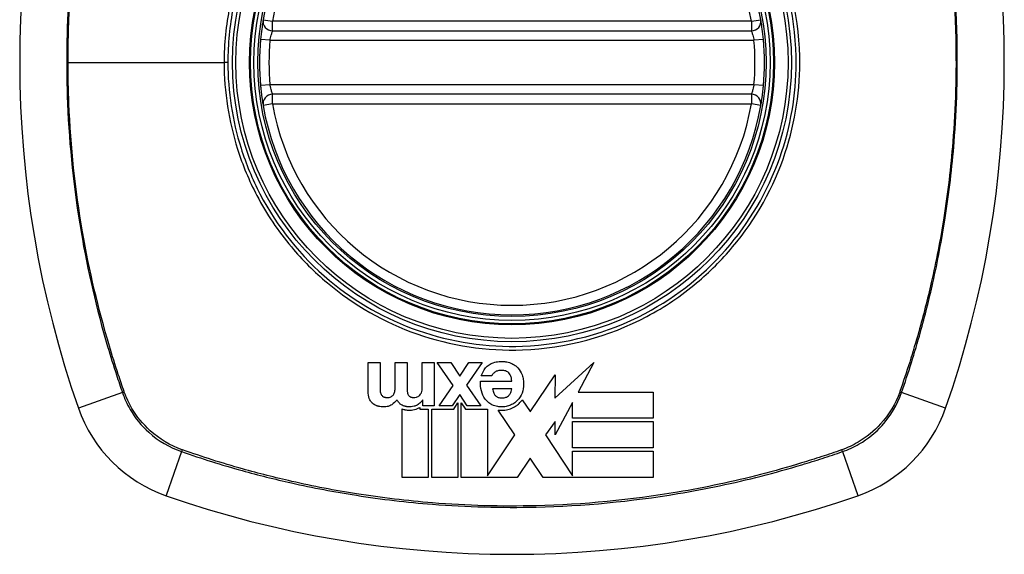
# Model space of a CAD drawing. Header units: inches. Extents: x 101 to 245, y 76 to 106.
# Tile 22 of 39: x 174.141 to 175.361, y 90.738 to 91.402. Entities that reach past the tile are written whole.
import ezdxf

# ---------------------------------------------------------------- set-up
doc = ezdxf.new("R2010")
doc.units = ezdxf.units.IN
doc.header["$MEASUREMENT"] = 0
doc.layers.add('Visible Edges(ANSI)', color=7, linetype='Continuous', lineweight=25)
doc.layers.add('Visible Tangent Edges(ANSI)', color=7, linetype='Continuous', lineweight=25)

msp = doc.modelspace()

# ---------------------------------------------------------------- linework, layer by layer
at = {"layer": 'Visible Edges(ANSI)'}
for p, q in [((174.454, 91.3877), (175.0476, 91.3877)), ((175.0476, 91.309), (174.454, 91.309)), ((174.5726, 90.9402), (174.5726, 90.9761)), ((174.5726, 90.9761), (174.5873, 90.9761)), ((174.5873, 90.9761), (174.5873, 90.9457)), ((174.6061, 90.9462), (174.6061, 90.9761)), ((174.6061, 90.9761), (174.6208, 90.9761)), ((174.6208, 90.9761), (174.6208, 90.946)), ((174.6397, 90.9761), (174.6544, 90.9761)), ((174.6397, 90.945), (174.6397, 90.9761)), ((174.6544, 90.9761), (174.6544, 90.9225)), ((174.6582, 90.9761), (174.675, 90.9761)), ((174.678, 90.9476), (174.6582, 90.9761)), ((174.675, 90.9761), (174.6862, 90.9592)), ((174.6862, 90.9592), (174.6974, 90.9761)), ((174.7138, 90.9761), (174.6946, 90.9479)), ((174.6974, 90.9761), (174.7138, 90.9761)), ((174.8041, 90.9318), (174.8524, 90.9761)), ((174.8524, 90.9761), (174.8328, 90.9395)), ((174.7119, 90.9529), (174.7505, 90.9529)), ((174.7258, 90.9595), (174.7128, 90.9595)), ((174.7735, 90.9148), (174.8042, 90.9608)), ((174.8042, 90.9608), (174.8041, 90.9318)), ((174.6604, 90.9225), (174.678, 90.9476)), ((174.6946, 90.9479), (174.7122, 90.9225)), ((174.7505, 90.9435), (174.7266, 90.9435)), ((174.8328, 90.9395), (174.926, 90.9395)), ((174.926, 90.9395), (174.926, 90.9069)), ((174.6405, 90.9298), (174.6403, 90.9298)), ((174.6405, 90.9225), (174.6405, 90.9298)), ((174.686, 90.9365), (174.6767, 90.9225)), ((174.6801, 90.9202), (174.6839, 90.9259)), ((174.6839, 90.9259), (174.6839, 90.8334)), ((174.6954, 90.9225), (174.686, 90.9365)), ((174.688, 90.9259), (174.6932, 90.9182)), ((174.688, 90.8334), (174.688, 90.9259)), ((174.7635, 90.9298), (174.7732, 90.9152)), ((174.8258, 90.9265), (174.8042, 90.8862)), ((174.8258, 90.9069), (174.8258, 90.9265)), ((174.6145, 90.8334), (174.6145, 90.9186)), ((174.6364, 90.9203), (174.6364, 90.9184)), ((174.6364, 90.9184), (174.6471, 90.9184)), ((174.6544, 90.9225), (174.6405, 90.9225)), ((174.6471, 90.9184), (174.6471, 90.8334)), ((174.6513, 90.9184), (174.6789, 90.9184)), ((174.6513, 90.8334), (174.6513, 90.9184)), ((174.6767, 90.9225), (174.6604, 90.9225)), ((174.6789, 90.9184), (174.6801, 90.9202)), ((174.6932, 90.9182), (174.7206, 90.9182)), ((174.7122, 90.9225), (174.6954, 90.9225)), ((174.7206, 90.9182), (174.7206, 90.8357)), ((174.7542, 90.8864), (174.7339, 90.9171)), ((174.7732, 90.9152), (174.7735, 90.9148)), ((174.8042, 90.9028), (174.7924, 90.8862)), ((174.8042, 90.8862), (174.8042, 90.9028)), ((174.926, 90.9069), (174.8258, 90.9069)), ((174.8258, 90.9028), (174.926, 90.9028)), ((174.8258, 90.8702), (174.8258, 90.9028)), ((174.926, 90.9028), (174.926, 90.8702)), ((174.7206, 90.8357), (174.7544, 90.8862)), ((174.7544, 90.8862), (174.7542, 90.8864)), ((174.7924, 90.8862), (174.8258, 90.8357)), ((174.926, 90.8702), (174.8258, 90.8702)), ((174.8258, 90.8661), (174.926, 90.8661)), ((174.8258, 90.8357), (174.8258, 90.8661)), ((174.926, 90.8661), (174.926, 90.8334)), ((174.7733, 90.8575), (174.7572, 90.8334)), ((174.7893, 90.8334), (174.7733, 90.8575)), ((174.6471, 90.8334), (174.6145, 90.8334)), ((174.6839, 90.8334), (174.6513, 90.8334)), ((174.7191, 90.8334), (174.688, 90.8334)), ((174.7199, 90.8334), (174.7191, 90.8334)), ((174.7206, 90.8334), (174.7199, 90.8334)), ((174.7572, 90.8334), (174.7206, 90.8334)), ((174.926, 90.8334), (174.7893, 90.8334)), ((174.8258, 90.8357), (174.8258, 90.8357))]:
    msp.add_line(p, q, dxfattribs=at)
for radius in [0.3199, 0.315]:
    msp.add_circle((174.7508, 91.3483), radius, dxfattribs=at)
for centre, radius, start, end in [((175.4398, 91.3483), 1.2992, 160.7337, 199.2663), ((174.0619, 91.3483), 1.2992, 340.7337, 19.2663), ((174.7508, 91.3483), 0.313, 9.784, 170.216), ((174.454, 91.3995), 0.0118, 170.216, 270), ((175.0476, 91.3995), 0.0118, 270, 9.784), ((174.7508, 91.3483), 0.313, 174.7499, 185.2501), ((174.7508, 91.3483), 0.313, 354.7499, 5.2501), ((174.454, 91.2971), 0.0118, 90, 189.784), ((175.0476, 91.2971), 0.0118, 350.216, 90), ((174.7508, 91.3483), 0.313, 189.784, 350.216), ((174.3806, 90.9781), 0.1772, 199.2663, 250.7337), ((175.1211, 90.9781), 0.1772, 289.2663, 340.7337), ((174.7508, 92.0373), 1.2992, 250.7337, 289.2663)]:
    msp.add_arc(centre, radius, start, end, dxfattribs=at)
for points, knots in [([(174.4424, 91.4015), (174.4424, 91.4015), (174.4424, 91.4014), (174.4422, 91.4005), (174.4421, 91.3996), (174.4416, 91.3963), (174.4411, 91.3934), (174.4401, 91.386), (174.4396, 91.3815), (174.4392, 91.377)], [0, 0, 0, 0, 0.01176876, 0.01176876, 0.03059878, 0.03059878, 0.0607268, 0.0607268, 0.09415008, 0.09415008, 0.09415008, 0.09415008]), ([(175.0625, 91.377), (175.0621, 91.3815), (175.0616, 91.386), (175.0606, 91.3934), (175.0601, 91.3963), (175.0596, 91.3996), (175.0595, 91.4005), (175.0593, 91.4014), (175.0593, 91.4015), (175.0593, 91.4015)], [0, 0, 0, 0, 0.03342328, 0.03342328, 0.06355131, 0.06355131, 0.08238132, 0.08238132, 0.09415008, 0.09415008, 0.09415008, 0.09415008]), ([(174.4392, 91.3197), (174.4393, 91.3181), (174.4395, 91.3165), (174.4399, 91.3124), (174.4402, 91.31), (174.441, 91.3041), (174.4414, 91.3011), (174.4422, 91.2964), (174.4424, 91.2951), (174.4424, 91.2951)], [0, 0, 0, 0, 0.01176793, 0.01176793, 0.03059662, 0.03059662, 0.06072253, 0.06072253, 0.09414345, 0.09414345, 0.09414345, 0.09414345]), ([(175.0593, 91.2951), (175.0593, 91.2951), (175.0595, 91.2964), (175.0603, 91.3011), (175.0607, 91.3041), (175.0615, 91.31), (175.0618, 91.3124), (175.0622, 91.3165), (175.0624, 91.3181), (175.0625, 91.3197)], [0, 0, 0, 0, 0.03342093, 0.03342093, 0.06354683, 0.06354683, 0.08237552, 0.08237552, 0.09414345, 0.09414345, 0.09414345, 0.09414345]), ([(174.7224, 90.9733), (174.724, 90.9743), (174.7258, 90.9752), (174.73, 90.9766), (174.7324, 90.9771), (174.7356, 90.9773), (174.7364, 90.9774), (174.7376, 90.9774), (174.7381, 90.9774), (174.7389, 90.9774), (174.7392, 90.9774), (174.74, 90.9773), (174.7404, 90.9773), (174.7415, 90.9772), (174.7422, 90.9772), (174.7451, 90.9767), (174.7473, 90.9762), (174.7493, 90.9754)], [-0.07162914, -0.07162914, -0.07162914, -0.07162914, -0.05643592, -0.05643592, -0.0374041, -0.0374041, -0.03163172, -0.03163172, -0.02814281, -0.02814281, -0.02551127, -0.02551127, -0.02225928, -0.02225928, -0.01690864, -0.01690864, 0, 0, 0, 0]), ([(174.7493, 90.9754), (174.7512, 90.9746), (174.753, 90.9737), (174.7558, 90.9716), (174.7569, 90.9707), (174.7579, 90.9696)], [-0.02710002, -0.02710002, -0.02710002, -0.02710002, -0.01142955, -0.01142955, 0, 0, 0, 0]), ([(174.7128, 90.9595), (174.714, 90.963), (174.7156, 90.9665), (174.7193, 90.9709), (174.7207, 90.9722), (174.7224, 90.9733)], [-0.04515862, -0.04515862, -0.04515862, -0.04515862, -0.0154111, -0.0154111, 0, 0, 0, 0]), ([(174.7297, 90.9642), (174.7287, 90.9635), (174.7277, 90.9626), (174.7264, 90.961), (174.726, 90.9603), (174.7258, 90.9595)], [-0.01640944, -0.01640944, -0.01640944, -0.01640944, -0.0064471, -0.0064471, 0, 0, 0, 0]), ([(174.7469, 90.9632), (174.7464, 90.9637), (174.7458, 90.9642), (174.7438, 90.9654), (174.7422, 90.9659), (174.7402, 90.9663), (174.7397, 90.9663), (174.739, 90.9664), (174.7387, 90.9664), (174.7383, 90.9664), (174.738, 90.9664), (174.7376, 90.9664), (174.7373, 90.9664), (174.7368, 90.9664), (174.7364, 90.9664), (174.7352, 90.9663), (174.7342, 90.9661), (174.732, 90.9655), (174.7308, 90.965), (174.7297, 90.9642)], [-0.05017395, -0.05017395, -0.05017395, -0.05017395, -0.04363621, -0.04363621, -0.0298359, -0.0298359, -0.02607285, -0.02607285, -0.02387917, -0.02387917, -0.02196308, -0.02196308, -0.02009828, -0.02009828, -0.01758728, -0.01758728, -0.01044021, -0.01044021, 0, 0, 0, 0]), ([(174.7505, 90.9529), (174.7505, 90.9542), (174.7503, 90.9556), (174.7498, 90.9583), (174.7493, 90.9597), (174.7482, 90.9617), (174.7476, 90.9625), (174.7469, 90.9632)], [-0.02989681, -0.02989681, -0.02989681, -0.02989681, -0.01887838, -0.01887838, -0.00773862, -0.00773862, 0, 0, 0, 0]), ([(174.7633, 90.9607), (174.764, 90.9588), (174.7645, 90.9569), (174.7652, 90.9526), (174.7653, 90.9505), (174.7652, 90.9453), (174.7646, 90.9417), (174.7633, 90.9382)], [-0.05230225, -0.05230225, -0.05230225, -0.05230225, -0.04199451, -0.04199451, -0.03001785, -0.03001785, 0, 0, 0, 0]), ([(174.6358, 90.9349), (174.6364, 90.9354), (174.637, 90.936), (174.6379, 90.9373), (174.6382, 90.938), (174.6385, 90.9386)], [-0.01235062, -0.01235062, -0.01235062, -0.01235062, -0.00586482, -0.00586482, 0, 0, 0, 0]), ([(174.6385, 90.9386), (174.639, 90.9396), (174.6393, 90.9407), (174.6396, 90.9428), (174.6397, 90.9439), (174.6397, 90.945)], [-0.0172898, -0.0172898, -0.0172898, -0.0172898, -0.00865841, -0.00865841, 0, 0, 0, 0]), ([(174.7266, 90.9435), (174.727, 90.9417), (174.7275, 90.9397), (174.7289, 90.9369), (174.7295, 90.9359), (174.7303, 90.935)], [-0.02473177, -0.02473177, -0.02473177, -0.02473177, -0.00935617, -0.00935617, 0, 0, 0, 0]), ([(174.5781, 90.9254), (174.577, 90.9263), (174.5761, 90.9274), (174.5749, 90.9294), (174.5744, 90.9304), (174.574, 90.9314)], [-0.01889621, -0.01889621, -0.01889621, -0.01889621, -0.00826301, -0.00826301, 0, 0, 0, 0]), ([(174.5843, 90.9221), (174.584, 90.9222), (174.5838, 90.9222), (174.5832, 90.9224), (174.5828, 90.9226), (174.5808, 90.9234), (174.5794, 90.9243), (174.5781, 90.9254)], [-0.01822759, -0.01822759, -0.01822759, -0.01822759, -0.01623281, -0.01623281, -0.01336137, -0.01336137, 0, 0, 0, 0]), ([(174.5886, 90.9365), (174.5889, 90.9359), (174.5893, 90.9354), (174.5902, 90.9345), (174.5907, 90.934), (174.5914, 90.9337)], [-0.01028988, -0.01028988, -0.01028988, -0.01028988, -0.00541222, -0.00541222, 0, 0, 0, 0]), ([(174.5914, 90.9337), (174.5917, 90.9335), (174.592, 90.9334), (174.5924, 90.9332), (174.5925, 90.9332), (174.5927, 90.9331), (174.5928, 90.9331), (174.593, 90.9331), (174.593, 90.933), (174.5932, 90.933), (174.5933, 90.933), (174.5936, 90.9329), (174.5937, 90.9329), (174.5944, 90.9328), (174.595, 90.9327), (174.5962, 90.9326), (174.5974, 90.9326), (174.5995, 90.933), (174.6005, 90.9333), (174.6013, 90.9339)], [-0.0341891, -0.0341891, -0.0341891, -0.0341891, -0.02994227, -0.02994227, -0.02861788, -0.02861788, -0.02756344, -0.02756344, -0.02649819, -0.02649819, -0.02526241, -0.02526241, -0.02322724, -0.02322724, -0.01674356, -0.01674356, -0.00773446, -0.00773446, 0, 0, 0, 0]), ([(174.6013, 90.9339), (174.602, 90.9343), (174.6026, 90.9348), (174.6036, 90.9358), (174.604, 90.9364), (174.6043, 90.937)], [-0.01156539, -0.01156539, -0.01156539, -0.01156539, -0.0053887, -0.0053887, 0, 0, 0, 0]), ([(174.6147, 90.923), (174.6136, 90.9235), (174.6126, 90.9242), (174.6111, 90.9256), (174.6106, 90.9262), (174.6094, 90.9278), (174.6088, 90.9288), (174.6083, 90.93)], [-0.02499103, -0.02499103, -0.02499103, -0.02499103, -0.01566144, -0.01566144, -0.00964664, -0.00964664, 0, 0, 0, 0]), ([(174.6218, 90.937), (174.6221, 90.9364), (174.6224, 90.9358), (174.6233, 90.9347), (174.6238, 90.9343), (174.6244, 90.9339)], [-0.01084171, -0.01084171, -0.01084171, -0.01084171, -0.00558063, -0.00558063, 0, 0, 0, 0]), ([(174.6244, 90.9339), (174.6247, 90.9337), (174.6249, 90.9335), (174.6254, 90.9333), (174.6256, 90.9332), (174.626, 90.9331), (174.6261, 90.9331), (174.6263, 90.933), (174.6264, 90.933), (174.6266, 90.933), (174.6267, 90.933), (174.6269, 90.9329), (174.627, 90.9329), (174.6273, 90.9328), (174.6275, 90.9328), (174.6282, 90.9327), (174.6288, 90.9327), (174.63, 90.9327), (174.6308, 90.9327), (174.6325, 90.9331)], [-0.0490041, -0.0490041, -0.0490041, -0.0490041, -0.04244866, -0.04244866, -0.03780104, -0.03780104, -0.03527652, -0.03527652, -0.0332684, -0.0332684, -0.03125318, -0.03125318, -0.02891355, -0.02891355, -0.02511286, -0.02511286, -0.01342871, -0.01342871, 0, 0, 0, 0]), ([(174.6325, 90.9331), (174.6332, 90.9333), (174.6338, 90.9336), (174.6349, 90.9342), (174.6354, 90.9345), (174.6358, 90.9349)], [-0.009826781, -0.009826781, -0.009826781, -0.009826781, -0.004330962, -0.004330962, 0, 0, 0, 0]), ([(174.6403, 90.9298), (174.6395, 90.9286), (174.6385, 90.9274), (174.6362, 90.9252), (174.6348, 90.9242), (174.6333, 90.9233)], [-0.02525095, -0.02525095, -0.02525095, -0.02525095, -0.01364462, -0.01364462, 0, 0, 0, 0]), ([(174.726, 90.9237), (174.7241, 90.9247), (174.7224, 90.9259), (174.7196, 90.9283), (174.7186, 90.9295), (174.7177, 90.9308)], [-0.02881363, -0.02881363, -0.02881363, -0.02881363, -0.0124576, -0.0124576, 0, 0, 0, 0]), ([(174.7303, 90.935), (174.7307, 90.9346), (174.7311, 90.9343), (174.7325, 90.9333), (174.7335, 90.9328), (174.7353, 90.9324), (174.7359, 90.9323), (174.7367, 90.9322), (174.737, 90.9322), (174.7374, 90.9322), (174.7376, 90.9322), (174.738, 90.9321), (174.7382, 90.9321), (174.7386, 90.9321), (174.7389, 90.9321), (174.7395, 90.9322), (174.7399, 90.9322), (174.7416, 90.9324), (174.743, 90.9327), (174.7442, 90.9333)], [-0.03851741, -0.03851741, -0.03851741, -0.03851741, -0.03421535, -0.03421535, -0.02483887, -0.02483887, -0.02021805, -0.02021805, -0.01820131, -0.01820131, -0.01671784, -0.01671784, -0.01534867, -0.01534867, -0.01335461, -0.01335461, -0.01050199, -0.01050199, 0, 0, 0, 0]), ([(174.7442, 90.9333), (174.745, 90.9337), (174.7457, 90.9342), (174.747, 90.9352), (174.7475, 90.9357), (174.7479, 90.9363)], [-0.01249156, -0.01249156, -0.01249156, -0.01249156, -0.00549062, -0.00549062, 0, 0, 0, 0]), ([(174.7577, 90.9292), (174.7566, 90.9281), (174.7555, 90.9271), (174.7526, 90.925), (174.7509, 90.924), (174.749, 90.9232)], [-0.02746533, -0.02746533, -0.02746533, -0.02746533, -0.01554932, -0.01554932, 0, 0, 0, 0]), ([(174.7507, 90.9194), (174.7528, 90.9204), (174.7548, 90.9215), (174.7581, 90.9239), (174.7595, 90.9251), (174.7607, 90.9263)], [-0.03170558, -0.03170558, -0.03170558, -0.03170558, -0.01375248, -0.01375248, 0, 0, 0, 0]), ([(174.6018, 90.9238), (174.6004, 90.9228), (174.5988, 90.9221), (174.5961, 90.9214), (174.5938, 90.9209), (174.5891, 90.9212), (174.5881, 90.9213), (174.5866, 90.9215), (174.5862, 90.9216), (174.5856, 90.9218), (174.5853, 90.9218), (174.5848, 90.922), (174.5845, 90.922), (174.5843, 90.9221)], [-0.0850692, -0.0850692, -0.0850692, -0.0850692, -0.04277401, -0.04277401, -0.0153176, -0.0153176, -0.00710592, -0.00710592, -0.00406726, -0.00406726, -0.00200277, -0.00200277, 0, 0, 0, 0]), ([(174.6145, 90.9186), (174.6152, 90.9183), (174.6159, 90.9181), (174.6169, 90.9178), (174.6172, 90.9177), (174.6177, 90.9176), (174.618, 90.9176), (174.6184, 90.9175), (174.6187, 90.9174), (174.6192, 90.9173), (174.6195, 90.9173), (174.6204, 90.9171), (174.621, 90.9171), (174.6233, 90.9169), (174.6256, 90.9168), (174.6307, 90.9177), (174.6331, 90.9185), (174.6353, 90.9197)], [-0.06770735, -0.06770735, -0.06770735, -0.06770735, -0.05894384, -0.05894384, -0.05564282, -0.05564282, -0.05283582, -0.05283582, -0.05004017, -0.05004017, -0.04636458, -0.04636458, -0.03935127, -0.03935127, -0.01991224, -0.01991224, 0, 0, 0, 0]), ([(174.6333, 90.9233), (174.6321, 90.9227), (174.6308, 90.9222), (174.6269, 90.9211), (174.6245, 90.921), (174.6219, 90.9211), (174.6213, 90.9212), (174.6203, 90.9213), (174.62, 90.9214), (174.6195, 90.9215), (174.6193, 90.9215), (174.6189, 90.9216), (174.6186, 90.9217), (174.6181, 90.9218), (174.6177, 90.9219), (174.6164, 90.9223), (174.6155, 90.9226), (174.6147, 90.923)], [-0.04289575, -0.04289575, -0.04289575, -0.04289575, -0.0353469, -0.0353469, -0.02092515, -0.02092515, -0.01581335, -0.01581335, -0.01355866, -0.01355866, -0.01188998, -0.01188998, -0.01013094, -0.01013094, -0.00742649, -0.00742649, 0, 0, 0, 0]), ([(174.749, 90.9232), (174.7482, 90.9229), (174.7473, 90.9225), (174.7445, 90.9217), (174.7425, 90.9213), (174.7399, 90.9211), (174.7393, 90.9211), (174.7383, 90.9211), (174.7379, 90.9211), (174.7372, 90.9211), (174.7368, 90.9211), (174.7361, 90.9211), (174.7357, 90.9211), (174.7347, 90.9212), (174.734, 90.9213), (174.7307, 90.9218), (174.7283, 90.9225), (174.726, 90.9237)], [-0.0603005, -0.0603005, -0.0603005, -0.0603005, -0.05313811, -0.05313811, -0.03804527, -0.03804527, -0.0334358, -0.0334358, -0.03050969, -0.03050969, -0.02795071, -0.02795071, -0.02497289, -0.02497289, -0.01985571, -0.01985571, 0, 0, 0, 0]), ([(174.7339, 90.9171), (174.7344, 90.9171), (174.735, 90.917), (174.7359, 90.917), (174.7363, 90.917), (174.737, 90.9169), (174.7373, 90.9169), (174.7379, 90.9169), (174.7382, 90.9169), (174.739, 90.9169), (174.7395, 90.917), (174.7415, 90.9171), (174.7428, 90.9172), (174.7464, 90.9179), (174.7486, 90.9185), (174.7507, 90.9194)], [-0.04388665, -0.04388665, -0.04388665, -0.04388665, -0.03942336, -0.03942336, -0.03676663, -0.03676663, -0.0340067, -0.0340067, -0.03226389, -0.03226389, -0.02788892, -0.02788892, -0.01745906, -0.01745906, 0, 0, 0, 0])]:
    msp.add_open_spline(points, degree=3, knots=knots, dxfattribs=at)
for points in [[(174.7579, 90.9696), (174.7604, 90.967), (174.7621, 90.964), (174.7633, 90.9607)], [(174.7129, 90.9409), (174.712, 90.9449), (174.7116, 90.9488), (174.7119, 90.9529)], [(174.574, 90.9314), (174.5729, 90.9342), (174.5726, 90.9373), (174.5726, 90.9402)], [(174.5873, 90.9457), (174.5873, 90.944), (174.5873, 90.9423), (174.5875, 90.9406)], [(174.5875, 90.9406), (174.5876, 90.9392), (174.5879, 90.9378), (174.5886, 90.9365)], [(174.6043, 90.937), (174.6051, 90.9383), (174.6055, 90.9398), (174.6058, 90.9413)], [(174.6058, 90.9413), (174.606, 90.9429), (174.6061, 90.9446), (174.6061, 90.9462)], [(174.6208, 90.946), (174.6208, 90.9445), (174.6209, 90.9429), (174.6209, 90.9413)], [(174.6209, 90.9413), (174.621, 90.9398), (174.6213, 90.9384), (174.6218, 90.937)], [(174.7177, 90.9308), (174.7154, 90.9339), (174.7139, 90.9373), (174.7129, 90.9409)], [(174.7479, 90.9363), (174.7488, 90.9374), (174.7495, 90.9387), (174.7499, 90.94)], [(174.7499, 90.94), (174.7502, 90.9411), (174.7505, 90.9424), (174.7505, 90.9435)], [(174.7633, 90.9382), (174.762, 90.9348), (174.7602, 90.9318), (174.7577, 90.9292)], [(174.6083, 90.93), (174.6066, 90.9275), (174.6044, 90.9254), (174.6018, 90.9238)], [(174.7607, 90.9263), (174.7617, 90.9274), (174.7627, 90.9286), (174.7635, 90.9298)], [(174.6353, 90.9197), (174.6357, 90.9199), (174.636, 90.9201), (174.6364, 90.9203)]]:
    msp.add_open_spline(points, degree=3, dxfattribs=at)
at = {"layer": 'Visible Tangent Edges(ANSI)'}
for p, q in [((174.4424, 91.4015), (174.454, 91.3995)), ((175.0476, 91.3995), (175.0593, 91.4015)), ((174.454, 91.3877), (174.454, 91.3995)), ((175.0476, 91.3995), (174.454, 91.3995)), ((175.0476, 91.3995), (175.0476, 91.3877)), ((174.4509, 91.3759), (174.4392, 91.377)), ((175.0625, 91.377), (175.0508, 91.3759)), ((174.4509, 91.3759), (175.0508, 91.3759)), ((174.2005, 91.3483), (174.394, 91.3483)), ((174.3986, 91.3483), (174.394, 91.3483)), ((174.4509, 91.3208), (174.4392, 91.3197)), ((175.0508, 91.3208), (174.4509, 91.3208)), ((175.0625, 91.3197), (175.0508, 91.3208)), ((174.454, 91.2971), (174.454, 91.309)), ((175.0476, 91.309), (175.0476, 91.2971)), ((174.454, 91.2971), (174.4424, 91.2951)), ((174.454, 91.2971), (175.0476, 91.2971)), ((175.0593, 91.2951), (175.0476, 91.2971)), ((174.268, 90.9387), (174.2134, 90.9196)), ((175.2883, 90.9196), (175.2337, 90.9387)), ((174.3413, 90.8655), (174.3222, 90.8109)), ((175.1604, 90.8655), (175.1795, 90.8109))]:
    msp.add_line(p, q, dxfattribs=at)
for radius in [0.3464, 0.3422, 0.3254, 0.3242]:
    msp.add_circle((174.7508, 91.3483), radius, dxfattribs=at)
for start, end in [(9.784, 170.216), (174.7499, 185.2501), (354.7499, 5.2501), (189.784, 350.216)]:
    msp.add_arc((174.7508, 91.3483), 0.3012, start, end, dxfattribs=at)
for centre, major_axis, start_param, end_param in [((174.2727, 90.9404), (0.00931, 0.00321), 4.18856, 4.452267), ((175.229, 90.9404), (-0.00931, 0.00321), 1.830918, 2.094625), ((174.3429, 90.8702), (0.00321, 0.00931), 1.830918, 2.094625), ((175.1588, 90.8702), (0.00321, -0.00931), 1.046967, 1.310674)]:
    msp.add_ellipse(centre, major_axis=major_axis, ratio=0.002592, start_param=start_param, end_param=end_param, dxfattribs=at)
for points, knots in [([(174.268, 91.7579), (174.2638, 91.7455), (174.2596, 91.7331), (174.2518, 91.7081), (174.2481, 91.6956), (174.2389, 91.6627), (174.2338, 91.6424), (174.2232, 91.5952), (174.2181, 91.5683), (174.2084, 91.5061), (174.2044, 91.4707), (174.1987, 91.3893), (174.198, 91.3433), (174.2021, 91.2441), (174.2077, 91.1908), (174.2249, 91.09), (174.2359, 91.0425), (174.2531, 90.9841), (174.2568, 90.9724), (174.263, 90.9534), (174.2655, 90.946), (174.268, 90.9387)], [0, 0, 0, 0, 0.099284, 0.099284, 0.198297, 0.198297, 0.356934, 0.356934, 0.563163, 0.563163, 0.83126, 0.83126, 1.179786, 1.179786, 1.583317, 1.583317, 1.95181, 1.95181, 2.045062, 2.045062, 2.103661, 2.103661, 2.103661, 2.103661]), ([(174.2005, 91.3483), (174.2005, 91.3773), (174.2015, 91.4062), (174.2061, 91.4705), (174.2101, 91.5059), (174.2199, 91.5679), (174.2251, 91.5948), (174.2358, 91.6419), (174.241, 91.6622), (174.2502, 91.695), (174.2539, 91.7075), (174.2618, 91.7323), (174.2658, 91.7443), (174.2701, 91.7567)], [-1.050919, -1.050919, -1.050919, -1.050919, -0.83126, -0.83126, -0.563163, -0.563163, -0.356934, -0.356934, -0.198297, -0.198297, -0.099284, -0.099284, -0.001246, -0.001246, -0.001246, -0.001246]), ([(175.2316, 91.7567), (175.2345, 91.7484), (175.2372, 91.7404), (175.2426, 91.7239), (175.2452, 91.7155), (175.2529, 91.6904), (175.2576, 91.6735), (175.2708, 91.6226), (175.2781, 91.5882), (175.2937, 91.4957), (175.2994, 91.4369), (175.3019, 91.3354), (175.3007, 91.2926), (175.2947, 91.2183), (175.291, 91.1869), (175.2818, 91.1287), (175.2766, 91.1019), (175.2659, 91.0548), (175.2607, 91.0344), (175.2515, 91.0017), (175.2477, 90.9892), (175.2399, 90.9644), (175.2359, 90.9524), (175.2316, 90.94)], [-2.104956, -2.104956, -2.104956, -2.104956, -2.039554, -2.039554, -1.972882, -1.972882, -1.839557, -1.839557, -1.572986, -1.572986, -1.126637, -1.126637, -0.801732, -0.801732, -0.563161, -0.563161, -0.356933, -0.356933, -0.198296, -0.198296, -0.099284, -0.099284, -0.001246, -0.001246, -0.001246, -0.001246]), ([(175.2337, 90.9387), (175.2379, 90.9511), (175.2421, 90.9635), (175.2499, 90.9885), (175.2536, 91.0011), (175.2628, 91.0339), (175.2679, 91.0543), (175.2785, 91.1015), (175.2836, 91.1284), (175.2927, 91.1867), (175.2964, 91.2181), (175.3023, 91.2925), (175.3035, 91.3354), (175.3011, 91.4371), (175.2955, 91.4959), (175.28, 91.5886), (175.2727, 91.623), (175.2597, 91.674), (175.255, 91.691), (175.2474, 91.7162), (175.2448, 91.7246), (175.2393, 91.7413), (175.2365, 91.7496), (175.2337, 91.7579)], [0, 0, 0, 0, 0.099284, 0.099284, 0.198296, 0.198296, 0.356933, 0.356933, 0.563161, 0.563161, 0.801732, 0.801732, 1.126637, 1.126637, 1.572986, 1.572986, 1.839557, 1.839557, 1.972882, 1.972882, 2.039554, 2.039554, 2.106203, 2.106203, 2.106203, 2.106203]), ([(174.3986, 91.3483), (174.3986, 91.3711), (174.4008, 91.3941), (174.411, 91.4457), (174.4203, 91.4737), (174.4456, 91.5268), (174.4617, 91.552), (174.4806, 91.5746), (174.5091, 91.6087), (174.5438, 91.637), (174.6194, 91.6778), (174.6591, 91.6909), (174.7361, 91.7021), (174.7735, 91.7017), (174.8542, 91.6882), (174.8984, 91.6715), (174.951, 91.6388), (174.9644, 91.6292), (174.9771, 91.6186), (175.0127, 91.5889), (175.0421, 91.5521), (175.0883, 91.463), (175.1019, 91.4096), (175.1038, 91.3157), (175.0979, 91.2758), (175.0715, 91.1957), (175.0495, 91.1561), (175.0211, 91.1221), (174.9921, 91.0873), (174.9563, 91.0584), (174.8692, 91.0123), (174.8169, 90.9983), (174.7199, 90.9947), (174.676, 91.0013), (174.5944, 91.0298), (174.557, 91.051), (174.5246, 91.078), (174.4892, 91.1077), (174.4598, 91.1442), (174.429, 91.2036), (174.4211, 91.2227), (174.4042, 91.2763), (174.3986, 91.3125), (174.3986, 91.3483)], [-3.141593, -3.141593, -3.141593, -3.141593, -2.946594, -2.946594, -2.696251, -2.696251, -2.445914, -2.445914, -2.445914, -2.067507, -2.067507, -1.716551, -1.716551, -1.405531, -1.405531, -1.016056, -1.016056, -0.875434, -0.875434, -0.875434, -0.479101, -0.479101, -0.021702, -0.021702, 0.31764, 0.31764, 0.695378, 0.695378, 0.695378, 1.082671, 1.082671, 1.532987, 1.532987, 1.905714, 1.905714, 2.266012, 2.266012, 2.266012, 2.660331, 2.660331, 2.835226, 2.835226, 3.141593, 3.141593, 3.141593, 3.141593]), ([(174.4774, 91.5772), (174.4582, 91.5544), (174.4419, 91.529), (174.4161, 91.4753), (174.4067, 91.4469), (174.3963, 91.3947), (174.394, 91.3714), (174.394, 91.3483)], [2.4459135, 2.4459135, 2.4459135, 2.4459135, 2.6962509, 2.6962509, 2.9465939, 2.9465939, 3.1415927, 3.1415927, 3.1415927, 3.1415927]), ([(175.0243, 91.1195), (175.0531, 91.1538), (175.0755, 91.1938), (175.1023, 91.2749), (175.1084, 91.3153), (175.1064, 91.4104), (175.0925, 91.4645), (175.0554, 91.5358), (175.0409, 91.5574), (175.0243, 91.5772)], [-0.695378, -0.695378, -0.695378, -0.695378, -0.31764, -0.31764, 0.021702, 0.021702, 0.479101, 0.479101, 0.69757, 0.69757, 0.69757, 0.69757]), ([(174.4509, 91.3759), (174.4513, 91.3781), (174.4518, 91.3802), (174.4528, 91.3838), (174.4532, 91.3852), (174.4537, 91.3868), (174.4539, 91.3872), (174.454, 91.3876), (174.454, 91.3877), (174.454, 91.3877)], [-0.09415008, -0.09415008, -0.09415008, -0.09415008, -0.0607268, -0.0607268, -0.03059878, -0.03059878, -0.01176876, -0.01176876, 0, 0, 0, 0]), ([(175.0476, 91.3877), (175.0476, 91.3877), (175.0477, 91.3876), (175.0478, 91.3872), (175.048, 91.3868), (175.0485, 91.3852), (175.0489, 91.3838), (175.0499, 91.3802), (175.0504, 91.3781), (175.0508, 91.3759)], [-0.09415008, -0.09415008, -0.09415008, -0.09415008, -0.08238132, -0.08238132, -0.06355131, -0.06355131, -0.03342328, -0.03342328, 0, 0, 0, 0]), ([(174.2701, 90.94), (174.2676, 90.9472), (174.2652, 90.9542), (174.259, 90.9731), (174.2553, 90.9848), (174.238, 91.043), (174.2268, 91.0904), (174.2094, 91.191), (174.2038, 91.2442), (174.2009, 91.3144), (174.2005, 91.3314), (174.2005, 91.3483)], [-2.102416, -2.102416, -2.102416, -2.102416, -2.045062, -2.045062, -1.95181, -1.95181, -1.583317, -1.583317, -1.179786, -1.179786, -1.050919, -1.050919, -1.050919, -1.050919]), ([(174.394, 91.3483), (174.394, 91.3121), (174.3997, 91.2754), (174.4169, 91.2211), (174.425, 91.2018), (174.4465, 91.1605), (174.4609, 91.1391), (174.4774, 91.1195)], [-3.1415927, -3.1415927, -3.1415927, -3.1415927, -2.8352255, -2.8352255, -2.6603308, -2.6603308, -2.4437372, -2.4437372, -2.4437372, -2.4437372]), ([(174.454, 91.309), (174.454, 91.309), (174.4538, 91.3096), (174.4531, 91.3118), (174.4527, 91.3133), (174.4519, 91.3161), (174.4516, 91.3173), (174.4512, 91.3192), (174.4511, 91.32), (174.4509, 91.3208)], [-0.09414345, -0.09414345, -0.09414345, -0.09414345, -0.06072253, -0.06072253, -0.03059662, -0.03059662, -0.01176793, -0.01176793, 0, 0, 0, 0]), ([(175.0508, 91.3208), (175.0506, 91.32), (175.0505, 91.3192), (175.05, 91.3173), (175.0498, 91.3161), (175.049, 91.3133), (175.0486, 91.3118), (175.0479, 91.3096), (175.0476, 91.309), (175.0476, 91.309)], [-0.09414345, -0.09414345, -0.09414345, -0.09414345, -0.08237552, -0.08237552, -0.06354683, -0.06354683, -0.03342093, -0.03342093, 0, 0, 0, 0]), ([(174.522, 91.0749), (174.5547, 91.0474), (174.5925, 91.0258), (174.675, 90.9969), (174.7195, 90.9901), (174.8177, 90.9937), (174.8707, 91.0081), (174.9401, 91.045), (174.9607, 91.0589), (174.9797, 91.0749)], [-2.266012, -2.266012, -2.266012, -2.266012, -1.905714, -1.905714, -1.532987, -1.532987, -1.082671, -1.082671, -0.873089, -0.873089, -0.873089, -0.873089]), ([(174.268, 90.9387), (174.2705, 90.9315), (174.2737, 90.9245), (174.2837, 90.9073), (174.2915, 90.8977), (174.3124, 90.8789), (174.3263, 90.8707), (174.3413, 90.8655)], [0, 0, 0, 0, 0.0558923, 0.0558923, 0.1453199, 0.1453199, 0.261048, 0.261048, 0.261048, 0.261048]), ([(174.342, 90.8678), (174.3274, 90.873), (174.3139, 90.8811), (174.2935, 90.8995), (174.2858, 90.9089), (174.276, 90.9256), (174.2728, 90.9325), (174.2703, 90.9395)], [-0.261048, -0.261048, -0.261048, -0.261048, -0.1453199, -0.1453199, -0.0558923, -0.0558923, 0, 0, 0, 0]), ([(175.2314, 90.9395), (175.2262, 90.9249), (175.2181, 90.9113), (175.1997, 90.891), (175.1903, 90.8833), (175.1735, 90.8735), (175.1667, 90.8703), (175.1597, 90.8678)], [-0.261048, -0.261048, -0.261048, -0.261048, -0.1453199, -0.1453199, -0.0558923, -0.0558923, 0, 0, 0, 0]), ([(175.1604, 90.8655), (175.1677, 90.868), (175.1747, 90.8712), (175.1919, 90.8812), (175.2015, 90.889), (175.2203, 90.9099), (175.2285, 90.9238), (175.2337, 90.9387)], [0, 0, 0, 0, 0.0558923, 0.0558923, 0.1453199, 0.1453199, 0.261048, 0.261048, 0.261048, 0.261048]), ([(174.3413, 90.8655), (174.3536, 90.8613), (174.3661, 90.8571), (174.391, 90.8493), (174.4036, 90.8456), (174.4364, 90.8364), (174.4568, 90.8313), (174.504, 90.8207), (174.5309, 90.8156), (174.5892, 90.8064), (174.6207, 90.8027), (174.695, 90.7969), (174.7379, 90.7957), (174.8396, 90.7981), (174.8984, 90.8037), (174.9911, 90.8192), (175.0255, 90.8264), (175.0766, 90.8395), (175.0935, 90.8442), (175.1187, 90.8518), (175.1271, 90.8544), (175.1438, 90.8598), (175.1521, 90.8627), (175.1604, 90.8655)], [0, 0, 0, 0, 0.099284, 0.099284, 0.198296, 0.198296, 0.356933, 0.356933, 0.563161, 0.563161, 0.801732, 0.801732, 1.126637, 1.126637, 1.572986, 1.572986, 1.839557, 1.839557, 1.972882, 1.972882, 2.039554, 2.039554, 2.106203, 2.106203, 2.106203, 2.106203]), ([(175.1592, 90.8676), (175.1509, 90.8647), (175.1429, 90.862), (175.1264, 90.8566), (175.1181, 90.854), (175.0929, 90.8463), (175.076, 90.8415), (175.0251, 90.8284), (174.9907, 90.8211), (174.8982, 90.8054), (174.8395, 90.7998), (174.7379, 90.7973), (174.6951, 90.7985), (174.6208, 90.8045), (174.5894, 90.8082), (174.5312, 90.8174), (174.5044, 90.8226), (174.4573, 90.8333), (174.437, 90.8385), (174.4042, 90.8477), (174.3917, 90.8514), (174.3669, 90.8593), (174.3549, 90.8633), (174.3425, 90.8676)], [-2.104956, -2.104956, -2.104956, -2.104956, -2.039554, -2.039554, -1.972882, -1.972882, -1.839557, -1.839557, -1.572986, -1.572986, -1.126637, -1.126637, -0.801732, -0.801732, -0.563161, -0.563161, -0.356933, -0.356933, -0.198296, -0.198296, -0.099284, -0.099284, -0.001246, -0.001246, -0.001246, -0.001246])]:
    msp.add_open_spline(points, degree=3, knots=knots, dxfattribs=at)
for points in [[(174.4774, 91.1195), (174.4909, 91.1033), (174.5058, 91.0884), (174.522, 91.0749)], [(174.9797, 91.0749), (174.9958, 91.0884), (175.0108, 91.1033), (175.0243, 91.1195)], [(174.2703, 90.9395), (174.2702, 90.9397), (174.2702, 90.9398), (174.2701, 90.94)], [(175.2316, 90.94), (175.2315, 90.9398), (175.2315, 90.9397), (175.2314, 90.9395)], [(174.3425, 90.8676), (174.3424, 90.8677), (174.3422, 90.8677), (174.342, 90.8678)], [(175.1597, 90.8678), (175.1595, 90.8677), (175.1593, 90.8677), (175.1592, 90.8676)]]:
    msp.add_open_spline(points, degree=3, dxfattribs=at)

doc.saveas('drawing.dxf')
